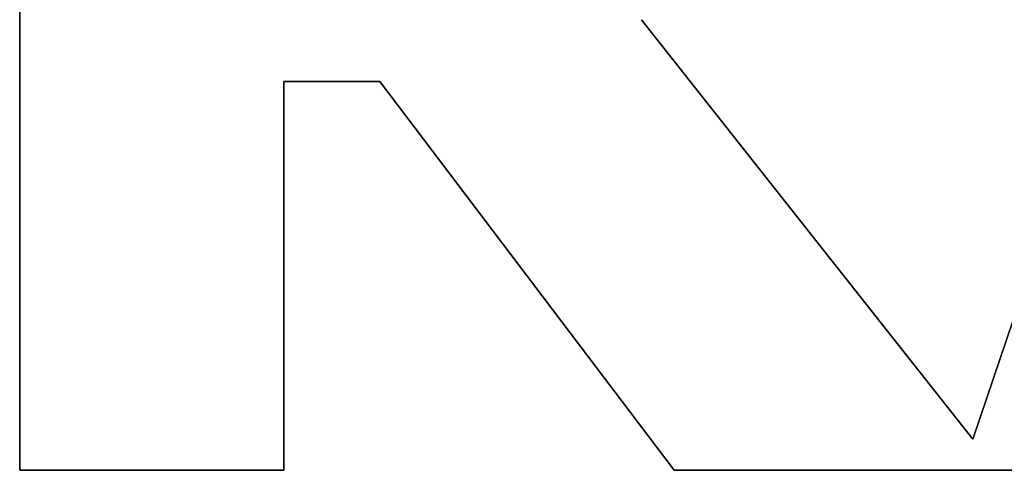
# Model space of a CAD drawing. Extents: x -4.2 to 4.1, y -6.8 to 5.8.
# Tile 154 of 214: x -0.2666 to -0.1503, y -4.1246 to -4.0714. Entities that reach past the tile are written whole.
import ezdxf

# ---------------------------------------------------------------- set-up
doc = ezdxf.new("R2010")
doc.units = 0
doc.layers.get('0').update_dxf_attribs({"linetype": 'CONTINUOUS'})

# ---------------------------------------------------------------- blocks, each defined once
blk = doc.blocks.new('*U1')
for p, q in [((-0.26657, -4.12462, 4.435), (-0.26657, -3.99962, 4.435)), ((-0.26657, -3.99962, 4.4349), (-0.26657, -4.12462, 4.4349)), ((-0.154, -4.12094, 4.435), (-0.113, -3.99962, 4.435)), ((-0.113, -3.99962, 4.4349), (-0.154, -4.12094, 4.4349)), ((-0.19313, -4.07144, 4.435), (-0.154, -4.12094, 4.435)), ((-0.19313, -4.07144, 4.435), (-0.19313, -4.07144, 4.4349)), ((-0.154, -4.12094, 4.4349), (-0.19313, -4.07144, 4.4349)), ((-0.22402, -4.07874, 4.435), (-0.23537, -4.07874, 4.435)), ((-0.23537, -4.07874, 4.435), (-0.23537, -4.12462, 4.435)), ((-0.23537, -4.07874, 4.4349), (-0.22402, -4.07874, 4.4349)), ((-0.23537, -4.12462, 4.4349), (-0.23537, -4.07874, 4.4349)), ((-0.18928, -4.12462, 4.435), (-0.22402, -4.07874, 4.435)), ((-0.22402, -4.07874, 4.4349), (-0.18928, -4.12462, 4.4349)), ((-0.23537, -4.12462, 4.435), (-0.26657, -4.12462, 4.435)), ((-0.26657, -4.12462, 4.4349), (-0.23537, -4.12462, 4.4349)), ((-0.12384, -4.12462, 4.435), (-0.18928, -4.12462, 4.435)), ((-0.18928, -4.12462, 4.4349), (-0.12384, -4.12462, 4.4349))]:
    blk.add_line(p, q)
at = {"extrusion": (1, 0, 0)}
for p, q in [((-0.26657, -4.12462, 4.435), (-0.26657, -3.99962, 4.435)), ((-0.26657, -3.99962, 4.4349), (-0.26657, -4.12462, 4.4349)), ((-0.26657, -4.12462, 4.435), (-0.26657, -4.12462, 4.4349))]:
    blk.add_line(p, q, dxfattribs=at)
at = {"extrusion": (0.94737, -0.32014, 0)}
for p, q in [((-0.154, -4.12094, 4.435), (-0.113, -3.99962, 4.435)), ((-0.113, -3.99962, 4.4349), (-0.154, -4.12094, 4.4349)), ((-0.154, -4.12094, 4.435), (-0.154, -4.12094, 4.4349))]:
    blk.add_line(p, q, dxfattribs=at)
at = {"extrusion": (-0.7845, -0.620129, 0)}
for p, q in [((-0.19313, -4.07144, 4.435), (-0.154, -4.12094, 4.435)), ((-0.19313, -4.07144, 4.435), (-0.19313, -4.07144, 4.4349)), ((-0.154, -4.12094, 4.4349), (-0.19313, -4.07144, 4.4349)), ((-0.154, -4.12094, 4.435), (-0.154, -4.12094, 4.4349))]:
    blk.add_line(p, q, dxfattribs=at)
at = {"extrusion": (-1, 0, 0)}
for p, q in [((-0.23537, -4.07874, 4.435), (-0.23537, -4.12462, 4.435)), ((-0.23537, -4.07874, 4.435), (-0.23537, -4.07874, 4.4349)), ((-0.23537, -4.12462, 4.4349), (-0.23537, -4.07874, 4.4349)), ((-0.23537, -4.12462, 4.435), (-0.23537, -4.12462, 4.4349))]:
    blk.add_line(p, q, dxfattribs=at)
at = {"extrusion": (0, 1, 0)}
for p, q in [((-0.22402, -4.07874, 4.435), (-0.23537, -4.07874, 4.435)), ((-0.23537, -4.07874, 4.435), (-0.23537, -4.07874, 4.4349)), ((-0.23537, -4.07874, 4.4349), (-0.22402, -4.07874, 4.4349)), ((-0.22402, -4.07874, 4.435), (-0.22402, -4.07874, 4.4349)), ((-0.23537, -4.12462, 4.435), (-0.26657, -4.12462, 4.435)), ((-0.26657, -4.12462, 4.435), (-0.26657, -4.12462, 4.4349)), ((-0.26657, -4.12462, 4.4349), (-0.23537, -4.12462, 4.4349)), ((-0.23537, -4.12462, 4.435), (-0.23537, -4.12462, 4.4349)), ((-0.12384, -4.12462, 4.435), (-0.18928, -4.12462, 4.435)), ((-0.18928, -4.12462, 4.435), (-0.18928, -4.12462, 4.4349)), ((-0.18928, -4.12462, 4.4349), (-0.12384, -4.12462, 4.4349))]:
    blk.add_line(p, q, dxfattribs=at)
at = {"extrusion": (0.797246, 0.603654, 0)}
for p, q in [((-0.18928, -4.12462, 4.435), (-0.22402, -4.07874, 4.435)), ((-0.22402, -4.07874, 4.435), (-0.22402, -4.07874, 4.4349)), ((-0.22402, -4.07874, 4.4349), (-0.18928, -4.12462, 4.4349)), ((-0.18928, -4.12462, 4.435), (-0.18928, -4.12462, 4.4349))]:
    blk.add_line(p, q, dxfattribs=at)

msp = doc.modelspace()

# ---------------------------------------------------------------- block references
msp.add_blockref('*U1', (0, 0))

doc.saveas('drawing.dxf')
